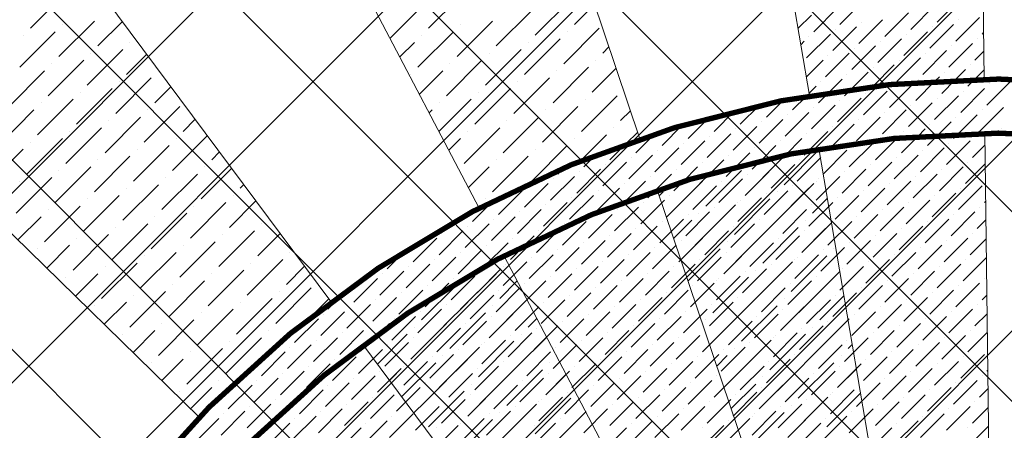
# Model space of a CAD drawing. Header units: millimetres. Extents: x 48523 to 84492, y -23473 to 14877.
# Tile 39 of 69: x 59176 to 61011, y 8366 to 9131. Entities that reach past the tile are written whole.
import ezdxf

# ---------------------------------------------------------------- set-up
doc = ezdxf.new("R2010")
doc.units = ezdxf.units.MM
doc.header["$MEASUREMENT"] = 0
doc.linetypes.add('HIDDENX2', pattern=[0.75, 0.5, -0.25])
doc.layers.get('0').update_dxf_attribs({"lineweight": 5})
for name, color, linetype, lineweight, true_color in [('M-MEP-ELLG-LIGHT', 5, 'Continuous', 15, 0x0000ff), ('RCP XREF$0$A-CEILING-01', 9, 'Continuous', 0, 0x808080), ('RCP XREF$0$A-CELING ELEMENT', 9, 'Continuous', 0, 0x808080)]:
    doc.layers.add(name, color=color, linetype=linetype, lineweight=lineweight, true_color=true_color)

# ---------------------------------------------------------------- blocks, each defined once
blk = doc.blocks.new('RCP XREF')
at = {"layer": 'RCP XREF$0$A-CEILING-01', "color": 8, "linetype": 'Continuous', "lineweight": 0, "true_color": 0x808080}
for p, q in [((4273.6, 3920), (13733.6, 13380)), ((11718.3, 5959.4), (4297.7, 13380)), ((11895, 6136.2), (4651.2, 13380)), ((4980.7, 3920), (14440.7, 13380)), ((12071.8, 6313), (5004.8, 13380)), ((5334.2, 3920), (14794.2, 13380)), ((12248.6, 6489.7), (5358.3, 13380)), ((5687.8, 3920), (15147.8, 13380)), ((12425.4, 6666.5), (5711.9, 13380)), ((12778.9, 7020.1), (6419, 13380)), ((12602.1, 6843.3), (6090, 13355.4)), ((6041.3, 3920), (14450, 12328.7)), ((6135, 3660.1), (14450, 11975.1)), ((4627.1, 3920), (11820.1, 11113))]:
    blk.add_line(p, q, dxfattribs=at)
at = {"layer": 'RCP XREF$0$A-CEILING-01', "color": 8, "lineweight": 0, "true_color": 0x808080}
for centre, radius, start, end in [((11004.6, 6932.9), 2087.3, 45.1925, 224.8075), ((11003.8, 6932.2), 1987.3, 45.2002, 224.7998)]:
    blk.add_arc(centre, radius, start, end, dxfattribs=at)
at = {"layer": 'RCP XREF$0$A-CELING ELEMENT', "color": 8, "lineweight": 0, "true_color": 0x808080}
for p, q in [((10032.2, 8779.9), (7381.5, 13830)), ((8667, 13830), (10332.1, 8908.9)), ((10648, 8989.5), (9819.5, 13830)), ((10915.7, 13829.8), (10974, 9020)), ((9510.5, 8390.5), (4048, 13722.3)), ((6198.1, 13380), (9756, 8605.6)), ((10975.2, 8919.5), (10995.3, 7256.1)), ((10945.6, 7251), (10665.5, 8890.7)), ((10364.2, 8814), (10897.4, 7238.3)), ((10851.7, 7218.4), (10078.6, 8691.3)), ((9815.7, 8525.6), (10809.7, 7191.8))]:
    blk.add_line(p, q, dxfattribs=at)
at = {"layer": 'RCP XREF$0$A-CELING ELEMENT', "color": 8, "linetype": 'Continuous', "lineweight": 0, "true_color": 0x808080, "transparency": 33554687}
for p, q in [((9195.6, 9115.1), (9261.8, 9181.3)), ((9938, 9115.1), (10004.3, 9181.3)), ((9866.1, 9096.2), (9931.4, 9161.5)), ((10136.9, 9101.8), (10203.2, 9168.1)), ((10704.8, 9121.7), (10749, 9165.9)), ((10886, 9126.1), (10930.2, 9170.3)), ((10064, 9081.9), (10130.3, 9148.2)), ((10209.8, 9121.7), (10247.4, 9159.3)), ((10656.2, 9108.4), (10700.4, 9152.6)), ((10788.8, 9099.6), (10833, 9143.8)), ((10837.4, 9112.8), (10881.6, 9157)), ((9248.6, 9062), (9314.9, 9128.3)), ((9321.5, 9081.9), (9367.1, 9127.5)), ((9991.1, 9062), (10057.3, 9128.3)), ((10626.6, 9114.2), (10651.8, 9139.4)), ((10740.1, 9086.3), (10784.3, 9130.5)), ((10744.6, 9126.1), (10744.6, 9126.1)), ((10921.3, 9090.7), (10965.5, 9134.9)), ((10925.8, 9130.5), (10925.8, 9130.5)), ((9175.7, 9042.1), (9242, 9108.4)), ((9255.2, 9121.7), (9255.2, 9121.7)), ((9918.1, 9042.1), (9984.4, 9108.4)), ((9997.7, 9121.7), (9997.7, 9121.7)), ((10189.9, 9048.8), (10256.2, 9115.1)), ((10196.6, 9108.4), (10196.6, 9108.4)), ((10691.5, 9073.1), (10735.7, 9117.3)), ((10695.9, 9112.8), (10695.9, 9112.8)), ((10824.1, 9064.2), (10868.3, 9108.4)), ((10872.7, 9077.5), (10916.9, 9121.7)), ((10877.1, 9117.3), (10877.1, 9117.3)), ((10970, 9104), (10972.9, 9107)), ((9182.3, 9101.8), (9182.3, 9101.8)), ((9381.2, 9088.5), (9381.2, 9088.5)), ((9884.4, 9061.4), (9911.5, 9088.5)), ((9924.8, 9101.8), (9924.8, 9101.8)), ((10117, 9028.9), (10183.3, 9095.2)), ((10123.6, 9088.5), (10123.6, 9088.5)), ((10631.8, 9084.1), (10638.5, 9090.7)), ((10642.9, 9059.8), (10687.1, 9104)), ((10647.3, 9099.6), (10647.3, 9099.6)), ((10775.5, 9051), (10819.7, 9095.2)), ((10779.9, 9090.7), (10779.9, 9090.7)), ((10828.5, 9104), (10828.5, 9104)), ((10961.1, 9095.2), (10961.1, 9095.2)), ((9301.6, 9009), (9367.9, 9075.3)), ((10044.1, 9009), (10110.4, 9075.3)), ((10262.8, 9068.7), (10274.2, 9080)), ((10726.9, 9037.7), (10771.1, 9081.9)), ((10731.3, 9077.5), (10731.3, 9077.5)), ((10859.5, 9028.9), (10903.7, 9073.1)), ((10908.1, 9042.1), (10952.3, 9086.3)), ((10912.5, 9081.9), (10912.5, 9081.9)), ((10956.7, 9055.4), (10973.3, 9072)), ((9228.7, 8989.1), (9295, 9055.4)), ((9308.3, 9068.7), (9308.3, 9068.7)), ((9374.5, 9028.9), (9412.4, 9066.7)), ((9971.2, 8989.1), (10037.5, 9055.4)), ((10050.7, 9068.7), (10050.7, 9068.7)), ((10249.6, 9055.4), (10249.6, 9055.4)), ((10642.1, 9023.7), (10673.9, 9055.4)), ((10678.3, 9024.5), (10722.5, 9068.7)), ((10682.7, 9064.2), (10682.7, 9064.2)), ((10810.9, 9015.6), (10855, 9059.8)), ((10815.3, 9055.4), (10815.3, 9055.4)), ((10863.9, 9068.7), (10863.9, 9068.7)), ((9155.8, 8969.2), (9222.1, 9035.5)), ((9235.3, 9048.8), (9235.3, 9048.8)), ((9434.2, 9035.5), (9434.2, 9035.5)), ((9920.9, 8991.9), (9964.5, 9035.5)), ((9977.8, 9048.8), (9977.8, 9048.8)), ((10170, 8975.8), (10236.3, 9042.1)), ((10176.7, 9035.5), (10176.7, 9035.5)), ((10243, 8995.7), (10287.6, 9040.4)), ((10726.1, 9001.6), (10757.8, 9033.3)), ((10766.5, 9006.6), (10806.4, 9046.6)), ((10766.7, 9042.1), (10766.7, 9042.1)), ((10899.2, 9033.3), (10899.2, 9033.3)), ((10919.8, 9018.5), (10939, 9037.7)), ((10947.9, 9046.6), (10947.9, 9046.6)), ((10956.3, 9019.7), (10973.8, 9037.1)), ((9354.7, 8956), (9420.9, 9022.2)), ((9361.3, 9015.6), (9361.3, 9015.6)), ((9904.9, 9028.9), (9904.9, 9028.9)), ((10097.1, 8956), (10163.4, 9022.2)), ((10103.7, 9015.6), (10103.7, 9015.6)), ((10669.4, 9015.6), (10669.4, 9015.6)), ((10684.7, 8995.6), (10709.2, 9020)), ((10718, 9028.9), (10718, 9028.9)), ((10846.2, 8980.3), (10882.6, 9016.6)), ((10850.6, 9020), (10850.6, 9020)), ((10882.6, 9016.6), (10890.4, 9024.5)), ((10894.8, 8993.5), (10919.8, 9018.5)), ((10943.4, 9006.8), (10956.3, 9019.7)), ((10978.8, 8971.4), (11023, 9015.6)), ((10992, 9020), (10992.2, 9020.2)), ((9281.7, 8936.1), (9348, 9002.4)), ((9288.4, 8995.7), (9288.4, 8995.7)), ((9427.6, 8975.8), (9457.7, 9006)), ((10024.2, 8936.1), (10090.5, 9002.4)), ((10030.8, 8995.7), (10030.8, 8995.7)), ((10647.3, 8993.5), (10660.6, 9006.8)), ((10665, 8975.8), (10684.7, 8995.6)), ((10713.6, 8989.1), (10726.1, 9001.6)), ((10749, 8953.7), (10793.2, 8997.9)), ((10762.2, 9002.4), (10766.5, 9006.6)), ((10797.6, 8967), (10841.8, 9011.2)), ((10802, 9006.8), (10802, 9006.8)), ((10930.2, 8958.2), (10974.4, 9002.4)), ((10934.6, 8997.9), (10934.6, 8997.9)), ((10983.2, 9011.2), (10983.2, 9011.2)), ((9208.8, 8916.2), (9275.1, 8982.5)), ((9957.4, 8922.3), (10017.6, 8982.5)), ((10223.1, 8922.8), (10289.4, 8989.1)), ((10229.7, 8982.5), (10229.7, 8982.5)), ((10567.8, 8949.3), (10598.9, 8980.4)), ((10616.4, 8962.6), (10642.4, 8988.5)), ((10700.4, 8940.5), (10744.6, 8984.7)), ((10704.8, 8980.3), (10704.8, 8980.3)), ((10753.4, 8993.5), (10753.4, 8993.5)), ((10881.6, 8944.9), (10925.8, 8989.1)), ((10886, 8984.7), (10886, 8984.7)), ((9135.9, 8896.3), (9202.2, 8962.6)), ((9215.4, 8975.8), (9215.4, 8975.8)), ((9407.7, 8902.9), (9474, 8969.2)), ((9414.3, 8962.6), (9414.3, 8962.6)), ((9939.1, 8957.1), (9944.6, 8962.6)), ((9957.9, 8975.8), (9957.9, 8975.8)), ((10150.2, 8902.9), (10216.4, 8969.2)), ((10156.8, 8962.6), (10156.8, 8962.6)), ((10296, 8942.7), (10314.5, 8961.2)), ((10470.6, 8922.8), (10508, 8960.3)), ((10519.2, 8936.1), (10554.1, 8971)), ((10651.8, 8927.2), (10695.9, 8971.4)), ((10656.2, 8967), (10656.2, 8967)), ((10784.3, 8918.4), (10828.5, 8962.6)), ((10833, 8931.6), (10877.1, 8975.8)), ((10837.4, 8971.4), (10837.4, 8971.4)), ((10965.5, 8922.8), (11009.7, 8967)), ((10970, 8962.6), (10970, 8962.6)), ((9334.8, 8883), (9401.1, 8949.3)), ((9341.4, 8942.7), (9341.4, 8942.7)), ((9480.6, 8922.8), (9503, 8945.2)), ((10077.2, 8883), (10143.5, 8949.3)), ((10083.9, 8942.7), (10083.9, 8942.7)), ((10421.9, 8909.6), (10460.4, 8948)), ((10554.5, 8900.7), (10598.7, 8944.9)), ((10558.9, 8940.5), (10558.9, 8940.5)), ((10603.1, 8914), (10647.3, 8958.2)), ((10607.6, 8953.7), (10607.6, 8953.7)), ((10735.7, 8905.1), (10779.9, 8949.3)), ((10740.1, 8944.9), (10740.1, 8944.9)), ((10788.8, 8958.2), (10788.8, 8958.2)), ((10888.1, 8916.1), (10912.5, 8940.5)), ((10921.3, 8949.3), (10921.3, 8949.3)), ((10925.3, 8917.9), (10961.1, 8953.7)), ((9261.8, 8863.1), (9328.1, 8929.4)), ((9268.5, 8922.8), (9268.5, 8922.8)), ((10004.3, 8863.1), (10070.6, 8929.4)), ((10010.9, 8922.8), (10010.9, 8922.8)), ((10282.7, 8929.4), (10282.7, 8929.4)), ((10373.3, 8896.3), (10411.1, 8934.1)), ((10505.9, 8887.5), (10550.1, 8931.6)), ((10510.3, 8927.2), (10510.3, 8927.2)), ((10647.1, 8887.2), (10682.7, 8922.8)), ((10689.7, 8894.5), (10731.3, 8936.1)), ((10691.5, 8931.6), (10691.5, 8931.6)), ((10824.1, 8922.8), (10824.1, 8922.8)), ((10850.2, 8913.5), (10863.9, 8927.2)), ((10872.7, 8936.1), (10872.7, 8936.1)), ((11005.3, 8927.2), (11005.3, 8927.2)), ((9188.9, 8843.3), (9255.2, 8909.6)), ((9460.7, 8849.9), (9525.6, 8914.8)), ((9467.4, 8909.6), (9467.4, 8909.6)), ((9975.7, 8887.5), (9997.7, 8909.6)), ((10209.8, 8909.6), (10209.8, 8909.6)), ((10220.7, 8867.4), (10269.5, 8916.2)), ((10306.3, 8899.9), (10327.9, 8921.5)), ((10324.7, 8883), (10359.8, 8918.1)), ((10408.7, 8860.9), (10452.9, 8905.1)), ((10457.3, 8874.2), (10501.5, 8918.4)), ((10461.7, 8914), (10461.7, 8914)), ((10594.3, 8905.1), (10594.3, 8905.1)), ((10603.2, 8878.7), (10634.1, 8909.6)), ((10642.9, 8918.4), (10642.9, 8918.4)), ((10771.1, 8869.8), (10811.4, 8910.1)), ((10775.5, 8909.6), (10775.5, 8909.6)), ((10811.4, 8910.1), (10815.3, 8914)), ((10819.7, 8883), (10850.2, 8913.5)), ((10868.3, 8896.3), (10888.1, 8916.1)), ((10903.7, 8860.9), (10947.9, 8905.1)), ((10916.9, 8909.6), (10925.3, 8917.9)), ((10956.7, 8914), (10956.7, 8914)), ((9116, 8823.4), (9182.3, 8889.7)), ((9195.6, 8902.9), (9195.6, 8902.9)), ((9387.8, 8830), (9454.1, 8896.3)), ((9394.4, 8889.7), (9394.4, 8889.7)), ((10130.3, 8830), (10196.6, 8896.3)), ((10136.9, 8889.7), (10136.9, 8889.7)), ((10276.1, 8869.8), (10306.3, 8899.9)), ((10360.1, 8847.7), (10404.3, 8891.9)), ((10364.5, 8887.5), (10364.5, 8887.5)), ((10413.1, 8900.7), (10413.1, 8900.7)), ((10545.7, 8891.9), (10545.7, 8891.9)), ((10558, 8868.8), (10585.5, 8896.3)), ((10600.9, 8823.4), (10665.9, 8888.4)), ((10638.5, 8878.6), (10647.1, 8887.2)), ((10673.9, 8843.3), (10718, 8887.5)), ((10687.1, 8891.9), (10689.7, 8894.5)), ((10722.5, 8856.5), (10766.7, 8900.7)), ((10726.9, 8896.3), (10726.9, 8896.3)), ((10855, 8847.7), (10899.2, 8891.9)), ((10859.5, 8887.5), (10859.5, 8887.5)), ((10908.1, 8900.7), (10908.1, 8900.7)), ((10952.3, 8874.2), (10975.5, 8897.4)), ((9314.9, 8810.1), (9381.2, 8876.4)), ((9321.5, 8869.8), (9321.5, 8869.8)), ((9533.6, 8869.8), (9548.3, 8884.4)), ((10057.3, 8810.1), (10123.6, 8876.4)), ((10064, 8869.8), (10064, 8869.8)), ((10227.5, 8856.5), (10250, 8879.1)), ((10311.5, 8834.4), (10355.7, 8878.6)), ((10315.9, 8874.2), (10315.9, 8874.2)), ((10462.9, 8844.4), (10488.2, 8869.8)), ((10497.1, 8878.6), (10497.1, 8878.6)), ((10511.3, 8857.5), (10536.8, 8883)), ((10528, 8803.5), (10594.3, 8869.8)), ((10541.3, 8852.1), (10558, 8868.8)), ((10589.9, 8865.4), (10603.2, 8878.7)), ((10625.2, 8830), (10669.4, 8874.2)), ((10629.7, 8869.8), (10629.7, 8869.8)), ((10678.3, 8883), (10678.3, 8883)), ((10806.4, 8834.4), (10850.6, 8878.6)), ((10810.9, 8874.2), (10810.9, 8874.2)), ((9242, 8790.2), (9308.3, 8856.5)), ((9248.6, 8849.9), (9248.6, 8849.9)), ((9513.8, 8796.9), (9570.9, 8854)), ((9520.4, 8856.5), (9520.4, 8856.5)), ((10012.2, 8818), (10050.7, 8856.5)), ((10178.9, 8843.3), (10190.6, 8854.9)), ((10214.2, 8807.9), (10258.4, 8852.1)), ((10262.8, 8821.2), (10307, 8865.4)), ((10267.3, 8860.9), (10267.3, 8860.9)), ((10399.8, 8852.1), (10399.8, 8852.1)), ((10412.6, 8829.5), (10439.6, 8856.5)), ((10448.5, 8865.4), (10448.5, 8865.4)), ((10455.1, 8783.6), (10521.4, 8849.9)), ((10492.7, 8838.8), (10511.3, 8857.5)), ((10534.6, 8863.1), (10534.6, 8863.1)), ((10576.6, 8816.7), (10620.8, 8860.9)), ((10581, 8856.5), (10581, 8856.5)), ((10709.2, 8807.9), (10753.4, 8852.1)), ((10757.8, 8821.2), (10802, 8865.4)), ((10762.2, 8860.9), (10762.2, 8860.9)), ((10890.4, 8812.3), (10934.6, 8856.5)), ((10894.8, 8852.1), (10894.8, 8852.1)), ((10939, 8825.6), (10975.9, 8862.5)), ((10943.4, 8865.4), (10943.4, 8865.4)), ((9169, 8770.3), (9235.3, 8836.6)), ((9440.8, 8777), (9507.1, 8843.3)), ((9447.5, 8836.6), (9447.5, 8836.6)), ((10165.6, 8794.6), (10209.8, 8838.8)), ((10170, 8834.4), (10170, 8834.4)), ((10218.7, 8847.7), (10218.7, 8847.7)), ((10351.2, 8838.8), (10351.2, 8838.8)), ((10360.1, 8812.3), (10391, 8843.3)), ((10444, 8825.6), (10462.9, 8844.4)), ((10461.7, 8843.3), (10461.7, 8843.3)), ((10479.4, 8790.2), (10523.6, 8834.4)), ((10528, 8803.5), (10572.2, 8847.7)), ((10532.4, 8843.3), (10532.4, 8843.3)), ((10660.6, 8794.6), (10704.8, 8838.8)), ((10665, 8834.4), (10665, 8834.4)), ((10713.6, 8847.7), (10713.6, 8847.7)), ((10841.8, 8799.1), (10886, 8843.3)), ((10846.2, 8838.8), (10846.2, 8838.8)), ((9175.7, 8830), (9175.7, 8830)), ((9367.9, 8757.1), (9434.2, 8823.4)), ((9374.5, 8816.7), (9374.5, 8816.7)), ((9586.7, 8816.7), (9593.6, 8823.6)), ((10068.4, 8768.1), (10112.6, 8812.3)), ((10117, 8781.4), (10161.2, 8825.6)), ((10121.4, 8821.2), (10121.4, 8821.2)), ((10249.6, 8772.6), (10293.8, 8816.7)), ((10254, 8812.3), (10254, 8812.3)), ((10302.6, 8825.6), (10302.6, 8825.6)), ((10304.9, 8792.5), (10342.4, 8830)), ((10346.8, 8799.1), (10360.1, 8812.3)), ((10382.2, 8763.7), (10448.5, 8830)), ((10395.4, 8812.3), (10412.6, 8829.5)), ((10430.8, 8777), (10475, 8821.2)), ((10435.2, 8816.7), (10435.2, 8816.7)), ((10483.8, 8830), (10483.8, 8830)), ((10563.4, 8768.1), (10607.6, 8812.3)), ((10581, 8750.5), (10647.3, 8816.7)), ((10612, 8781.4), (10656.2, 8825.6)), ((10616.4, 8821.2), (10616.4, 8821.2)), ((10660.6, 8830), (10660.6, 8830)), ((10744.6, 8772.6), (10788.8, 8816.7)), ((10749, 8812.3), (10749, 8812.3)), ((10793.2, 8785.8), (10837.4, 8830)), ((10797.6, 8825.6), (10797.6, 8825.6)), ((10925.8, 8777), (10970, 8821.2)), ((10930.2, 8816.7), (10930.2, 8816.7)), ((9295, 8737.2), (9361.3, 8803.5)), ((9301.6, 8796.9), (9301.6, 8796.9)), ((9573.4, 8803.5), (9573.4, 8803.5)), ((10044.1, 8796.9), (10044.1, 8796.9)), ((10201, 8759.3), (10245.2, 8803.5)), ((10205.4, 8799.1), (10205.4, 8799.1)), ((10333.6, 8750.5), (10377.8, 8794.6)), ((10368.1, 8802.7), (10375.5, 8810.1)), ((10382.2, 8763.7), (10426.4, 8807.9)), ((10386.6, 8803.5), (10386.6, 8803.5)), ((10508.1, 8730.6), (10574.4, 8796.9)), ((10514.8, 8754.9), (10558.9, 8799.1)), ((10519.2, 8794.6), (10519.2, 8794.6)), ((10567.8, 8807.9), (10567.8, 8807.9)), ((10587.7, 8810.1), (10587.7, 8810.1)), ((10654, 8770.3), (10681.4, 8797.8)), ((10695.9, 8759.3), (10740.1, 8803.5)), ((10700.4, 8799.1), (10700.4, 8799.1)), ((10828.5, 8750.5), (10872.7, 8794.6)), ((10877.1, 8763.7), (10921.3, 8807.9)), ((10881.6, 8803.5), (10881.6, 8803.5)), ((9222.1, 8717.3), (9288.4, 8783.6)), ((9228.7, 8777), (9228.7, 8777)), ((9493.9, 8723.9), (9560.2, 8790.2)), ((9500.5, 8783.6), (9500.5, 8783.6)), ((9566.8, 8743.8), (9616.2, 8793.3)), ((10019.8, 8754.9), (10058.3, 8793.4)), ((10030.4, 8783.2), (10030.8, 8783.6)), ((10103.7, 8732.8), (10147.9, 8777)), ((10152.4, 8746), (10196.6, 8790.2)), ((10156.8, 8785.8), (10156.8, 8785.8)), ((10284.9, 8737.2), (10329.1, 8781.4)), ((10289.4, 8777), (10289.4, 8777)), ((10298.2, 8785.8), (10304.9, 8792.5)), ((10338, 8790.2), (10338, 8790.2)), ((10435.2, 8710.7), (10501.5, 8777)), ((10466.1, 8741.6), (10510.3, 8785.8)), ((10470.6, 8781.4), (10470.6, 8781.4)), ((10514.8, 8790.2), (10514.8, 8790.2)), ((10598.7, 8732.8), (10642.9, 8777)), ((10647.3, 8746), (10691.5, 8790.2)), ((10651.8, 8785.8), (10651.8, 8785.8)), ((10779.9, 8737.2), (10824.1, 8781.4)), ((10784.3, 8777), (10784.3, 8777)), ((10833, 8790.2), (10833, 8790.2)), ((10965.5, 8781.4), (10965.5, 8781.4)), ((10974.4, 8790.2), (10976.7, 8792.6)), ((9172.3, 8720.6), (9215.4, 8763.7)), ((9420.9, 8704), (9487.2, 8770.3)), ((9427.6, 8763.7), (9427.6, 8763.7)), ((10055.1, 8719.5), (10099.3, 8763.7)), ((10059.6, 8759.3), (10059.6, 8759.3)), ((10108.2, 8772.6), (10108.2, 8772.6)), ((10236.3, 8723.9), (10280.5, 8768.1)), ((10240.7, 8763.7), (10240.7, 8763.7)), ((10368.9, 8715.1), (10413.1, 8759.3)), ((10394.9, 8723.4), (10428.6, 8757.1)), ((10417.5, 8728.4), (10461.7, 8772.6)), ((10421.9, 8768.1), (10421.9, 8768.1)), ((10441.8, 8770.3), (10441.8, 8770.3)), ((10550.1, 8719.5), (10594.3, 8763.7)), ((10554.5, 8759.3), (10554.5, 8759.3)), ((10603.1, 8772.6), (10603.1, 8772.6)), ((10640.7, 8757.1), (10640.7, 8757.1)), ((10731.3, 8723.9), (10775.5, 8768.1)), ((10735.7, 8763.7), (10735.7, 8763.7)), ((10863.9, 8715.1), (10908.1, 8759.3)), ((10912.5, 8728.4), (10956.7, 8772.6)), ((10916.9, 8768.1), (10916.9, 8768.1)), ((10961.1, 8741.6), (10977.2, 8757.7)), ((9348, 8684.2), (9414.3, 8750.5)), ((9354.7, 8743.8), (9354.7, 8743.8)), ((9626.4, 8750.5), (9626.4, 8750.5)), ((9971.2, 8741.6), (9982.3, 8752.7)), ((10006.5, 8706.3), (10050.7, 8750.5)), ((10010.9, 8746), (10010.9, 8746)), ((10139.1, 8697.4), (10183.3, 8741.6)), ((10187.7, 8710.7), (10231.9, 8754.9)), ((10192.1, 8750.5), (10192.1, 8750.5)), ((10320.3, 8701.8), (10364.5, 8746)), ((10324.7, 8741.6), (10324.7, 8741.6)), ((10373.3, 8754.9), (10373.3, 8754.9)), ((10501.5, 8706.3), (10545.7, 8750.5)), ((10505.9, 8746), (10505.9, 8746)), ((10561.2, 8677.5), (10627.4, 8743.8)), ((10634.1, 8697.4), (10689.1, 8752.5)), ((10634.1, 8697.4), (10678.3, 8741.6)), ((10682.7, 8710.7), (10726.9, 8754.9)), ((10687.1, 8750.5), (10687.1, 8750.5)), ((10815.3, 8701.8), (10859.5, 8746)), ((10819.7, 8741.6), (10819.7, 8741.6)), ((10868.3, 8754.9), (10868.3, 8754.9)), ((9275.1, 8664.3), (9341.4, 8730.6)), ((9281.7, 8723.9), (9281.7, 8723.9)), ((9546.9, 8670.9), (9613.2, 8737.2)), ((9553.5, 8730.6), (9553.5, 8730.6)), ((9619.8, 8690.8), (9661.5, 8732.5)), ((9909.3, 8679.7), (9953.5, 8723.9)), ((9957.9, 8693), (10002.1, 8737.2)), ((9962.3, 8732.8), (9962.3, 8732.8)), ((10094.9, 8723.9), (10094.9, 8723.9)), ((10116.9, 8710.6), (10134.7, 8728.4)), ((10143.5, 8737.2), (10143.5, 8737.2)), ((10271.7, 8688.6), (10315.9, 8732.8)), ((10276.1, 8728.4), (10276.1, 8728.4)), ((10404.3, 8679.7), (10448.5, 8723.9)), ((10452.9, 8693), (10497.1, 8737.2)), ((10457.3, 8732.8), (10457.3, 8732.8)), ((10488.2, 8657.6), (10554.5, 8723.9)), ((10567.8, 8737.2), (10567.8, 8737.2)), ((10585.5, 8684.2), (10629.7, 8728.4)), ((10589.9, 8723.9), (10589.9, 8723.9)), ((10638.5, 8737.2), (10638.5, 8737.2)), ((10766.7, 8688.6), (10810.9, 8732.8)), ((10771.1, 8728.4), (10771.1, 8728.4)), ((10899.2, 8679.7), (10943.4, 8723.9)), ((10947.9, 8693), (10977.6, 8722.7)), ((10952.3, 8732.8), (10952.3, 8732.8)), ((9208.8, 8704), (9208.8, 8704)), ((9226, 8668.2), (9268.5, 8710.7)), ((9474, 8651), (9540.3, 8717.3)), ((9480.6, 8710.7), (9480.6, 8710.7)), ((9993.3, 8657.6), (10037.5, 8701.8)), ((10042.4, 8671.5), (10086.1, 8715.1)), ((10046.3, 8710.7), (10046.3, 8710.7)), ((10090.5, 8684.2), (10116.9, 8710.6)), ((10174.5, 8662.1), (10218.7, 8706.3)), ((10178.9, 8701.8), (10178.9, 8701.8)), ((10223.1, 8675.3), (10267.3, 8719.5)), ((10227.5, 8715.1), (10227.5, 8715.1)), ((10355.7, 8666.5), (10399.8, 8710.7)), ((10360.1, 8706.3), (10360.1, 8706.3)), ((10408.7, 8719.5), (10408.7, 8719.5)), ((10421.7, 8644.2), (10481.6, 8704)), ((10488.2, 8657.6), (10532.4, 8701.8)), ((10494.9, 8717.3), (10494.9, 8717.3)), ((10536.8, 8670.9), (10581, 8715.1)), ((10541.3, 8710.7), (10541.3, 8710.7)), ((10669.4, 8662.1), (10713.6, 8706.3)), ((10673.9, 8701.8), (10673.9, 8701.8)), ((10693.7, 8704), (10693.7, 8704)), ((10718, 8675.3), (10762.2, 8719.5)), ((10722.5, 8715.1), (10722.5, 8715.1)), ((10850.6, 8666.5), (10894.8, 8710.7)), ((10855, 8706.3), (10855, 8706.3)), ((10903.7, 8719.5), (10903.7, 8719.5)), ((9401.1, 8631.1), (9467.4, 8697.4)), ((9407.7, 8690.8), (9407.7, 8690.8)), ((9599.9, 8617.9), (9666.2, 8684.2)), ((9679.5, 8697.4), (9679.5, 8697.4)), ((9860.7, 8666.5), (9895.2, 8701)), ((9944.6, 8644.4), (9988.8, 8688.6)), ((9949.1, 8684.2), (9949.1, 8684.2)), ((9997.7, 8697.4), (9997.7, 8697.4)), ((10125.8, 8648.8), (10170, 8693)), ((10130.3, 8688.6), (10130.3, 8688.6)), ((10258.4, 8640), (10302.6, 8684.2)), ((10307, 8653.2), (10351.2, 8697.4)), ((10311.5, 8693), (10311.5, 8693)), ((10408.3, 8683.8), (10408.7, 8684.2)), ((10421.9, 8697.4), (10421.9, 8697.4)), ((10439.6, 8644.4), (10483.8, 8688.6)), ((10444, 8684.2), (10444, 8684.2)), ((10492.7, 8697.4), (10492.7, 8697.4)), ((10614.2, 8624.5), (10680.5, 8690.8)), ((10620.8, 8648.8), (10665, 8693)), ((10620.8, 8684.2), (10620.8, 8684.2)), ((10625.2, 8688.6), (10625.2, 8688.6)), ((10753.4, 8640), (10797.6, 8684.2)), ((10802, 8653.2), (10846.2, 8697.4)), ((10806.4, 8693), (10806.4, 8693)), ((10934.6, 8644.4), (10978, 8687.8)), ((10939, 8684.2), (10939, 8684.2)), ((9328.1, 8611.2), (9394.4, 8677.5)), ((9334.8, 8670.9), (9334.8, 8670.9)), ((9606.6, 8677.5), (9606.6, 8677.5)), ((9672.9, 8637.8), (9706.8, 8671.7)), ((9896, 8631.1), (9940.2, 8675.3)), ((9900.5, 8670.9), (9900.5, 8670.9)), ((10028.6, 8622.3), (10072.8, 8666.5)), ((10041.9, 8670.9), (10042.4, 8671.5)), ((10077.2, 8635.5), (10121.4, 8679.7)), ((10077.2, 8670.9), (10077.2, 8670.9)), ((10081.6, 8675.3), (10081.6, 8675.3)), ((10209.8, 8626.7), (10254, 8670.9)), ((10214.2, 8666.5), (10214.2, 8666.5)), ((10262.8, 8679.7), (10262.8, 8679.7)), ((10391, 8631.1), (10435.2, 8675.3)), ((10395.4, 8670.9), (10395.4, 8670.9)), ((10523.6, 8622.3), (10567.8, 8666.5)), ((10541.3, 8604.6), (10607.6, 8670.9)), ((10572.2, 8635.5), (10616.4, 8679.7)), ((10576.6, 8675.3), (10576.6, 8675.3)), ((10704.8, 8626.7), (10749, 8670.9)), ((10709.2, 8666.5), (10709.2, 8666.5)), ((10757.8, 8679.7), (10757.8, 8679.7)), ((10886, 8631.1), (10930.2, 8675.3)), ((10890.4, 8670.9), (10890.4, 8670.9)), ((9261.8, 8651), (9261.8, 8651)), ((9279.7, 8615.8), (9321.5, 8657.6)), ((9527, 8598), (9593.3, 8664.3)), ((9533.6, 8657.6), (9533.6, 8657.6)), ((9798.8, 8604.6), (9843, 8648.8)), ((9847.4, 8617.9), (9891.6, 8662.1)), ((9851.8, 8657.6), (9851.8, 8657.6)), ((9980, 8609), (10024.2, 8653.2)), ((9984.4, 8648.8), (9984.4, 8648.8)), ((9997.7, 8591.4), (10064, 8657.6)), ((10033, 8662.1), (10033, 8662.1)), ((10161.2, 8613.5), (10205.4, 8657.6)), ((10165.6, 8653.2), (10165.6, 8653.2)), ((10293.8, 8604.6), (10338, 8648.8)), ((10342.4, 8617.9), (10386.6, 8662.1)), ((10346.8, 8657.6), (10346.8, 8657.6)), ((10468.3, 8584.7), (10534.6, 8651)), ((10475, 8609), (10519.2, 8653.2)), ((10479.4, 8648.8), (10479.4, 8648.8)), ((10528, 8662.1), (10528, 8662.1)), ((10547.9, 8664.3), (10547.9, 8664.3)), ((10656.2, 8613.5), (10700.4, 8657.6)), ((10660.6, 8653.2), (10660.6, 8653.2)), ((10687.1, 8644.4), (10704.6, 8661.9)), ((10788.8, 8604.6), (10833, 8648.8)), ((10837.4, 8617.9), (10881.6, 8662.1)), ((10841.8, 8657.6), (10841.8, 8657.6)), ((10974.4, 8648.8), (10974.4, 8648.8)), ((9454.1, 8578.1), (9520.4, 8644.4)), ((9460.7, 8637.8), (9460.7, 8637.8)), ((9653, 8564.8), (9719.3, 8631.1)), ((9750.2, 8591.4), (9787.5, 8628.7)), ((9924.8, 8571.5), (9991.1, 8637.8)), ((9935.8, 8635.5), (9935.8, 8635.5)), ((9957.1, 8621.5), (9975.6, 8640)), ((10064, 8586.9), (10108.2, 8631.1)), ((10070.6, 8611.2), (10103.4, 8644.1)), ((10112.6, 8600.2), (10156.8, 8644.4)), ((10117, 8640), (10117, 8640)), ((10245.2, 8591.4), (10289.4, 8635.5)), ((10249.6, 8631.1), (10249.6, 8631.1)), ((10298.2, 8644.4), (10298.2, 8644.4)), ((10426.4, 8595.8), (10470.6, 8640)), ((10430.8, 8635.5), (10430.8, 8635.5)), ((10435.1, 8604.5), (10461.7, 8631.1)), ((10475, 8644.4), (10475, 8644.4)), ((10558.9, 8586.9), (10603.1, 8631.1)), ((10607.6, 8600.2), (10651.8, 8644.4)), ((10612, 8640), (10612, 8640)), ((10673.9, 8631.1), (10673.9, 8631.1)), ((10740.1, 8591.4), (10784.3, 8635.5)), ((10744.6, 8631.1), (10744.6, 8631.1)), ((10793.2, 8644.4), (10793.2, 8644.4)), ((10921.3, 8595.8), (10965.5, 8640)), ((10925.8, 8635.5), (10925.8, 8635.5)), ((9381.2, 8558.2), (9447.5, 8624.5)), ((9387.8, 8617.9), (9387.8, 8617.9)), ((9580, 8545), (9646.3, 8611.2)), ((9659.6, 8624.5), (9659.6, 8624.5)), ((9725.9, 8584.7), (9752.1, 8610.9)), ((9834.2, 8569.3), (9878.4, 8613.5)), ((9882.8, 8582.5), (9927, 8626.7)), ((9887.2, 8622.3), (9887.2, 8622.3)), ((9931.4, 8595.8), (9957.1, 8621.5)), ((10015.4, 8573.7), (10059.6, 8617.9)), ((10019.8, 8613.5), (10019.8, 8613.5)), ((10068.4, 8626.7), (10068.4, 8626.7)), ((10196.6, 8578.1), (10240.7, 8622.3)), ((10201, 8617.9), (10201, 8617.9)), ((10329.1, 8569.3), (10373.3, 8613.5)), ((10377.8, 8582.5), (10421.9, 8626.7)), ((10382.2, 8622.3), (10382.2, 8622.3)), ((10510.3, 8573.7), (10554.5, 8617.9)), ((10514.8, 8613.5), (10514.8, 8613.5)), ((10563.4, 8626.7), (10563.4, 8626.7)), ((10594.3, 8551.6), (10660.6, 8617.9)), ((10600.9, 8611.2), (10600.9, 8611.2)), ((10667.2, 8571.5), (10712.4, 8616.6)), ((10691.5, 8578.1), (10735.7, 8622.3)), ((10695.9, 8617.9), (10695.9, 8617.9)), ((10824.1, 8569.3), (10868.3, 8613.5)), ((10872.7, 8582.5), (10916.9, 8626.7)), ((10877.1, 8622.3), (10877.1, 8622.3)), ((10970, 8609), (10978.8, 8617.9)), ((9314.9, 8598), (9314.9, 8598)), ((9333.3, 8563.4), (9374.5, 8604.6)), ((9586.7, 8604.6), (9586.7, 8604.6)), ((9785.5, 8556), (9829.7, 8600.2)), ((9790, 8595.8), (9790, 8595.8)), ((9838.6, 8609), (9838.6, 8609)), ((9966.7, 8560.4), (10010.9, 8604.6)), ((9971.2, 8600.2), (9971.2, 8600.2)), ((10050.7, 8538.3), (10117, 8604.6)), ((10057.3, 8598), (10057.3, 8598)), ((10099.3, 8551.6), (10143.5, 8595.8)), ((10147.9, 8564.8), (10192.1, 8609)), ((10152.4, 8604.6), (10152.4, 8604.6)), ((10280.5, 8556), (10324.7, 8600.2)), ((10284.9, 8595.8), (10284.9, 8595.8)), ((10333.6, 8609), (10333.6, 8609)), ((10461.7, 8560.4), (10505.9, 8604.6)), ((10466.1, 8600.2), (10466.1, 8600.2)), ((10521.4, 8531.7), (10587.7, 8598)), ((10594.3, 8551.6), (10638.5, 8595.8)), ((10642.9, 8564.8), (10687.1, 8609)), ((10647.3, 8604.6), (10647.3, 8604.6)), ((10775.5, 8556), (10819.7, 8600.2)), ((10779.9, 8595.8), (10779.9, 8595.8)), ((10828.5, 8609), (10828.5, 8609)), ((10961.1, 8600.2), (10961.1, 8600.2)), ((9507.1, 8525.1), (9573.4, 8591.4)), ((9513.8, 8584.7), (9513.8, 8584.7)), ((9688.3, 8529.5), (9732.5, 8573.7)), ((9736.9, 8542.7), (9781.1, 8586.9)), ((9741.4, 8582.5), (9741.4, 8582.5)), ((9869.5, 8533.9), (9913.7, 8578.1)), ((9873.9, 8573.7), (9873.9, 8573.7)), ((9918.1, 8547.2), (9962.3, 8591.4)), ((9922.6, 8586.9), (9922.6, 8586.9)), ((9977.8, 8518.4), (10044.1, 8584.7)), ((9984.4, 8578.1), (9984.4, 8578.1)), ((10050.7, 8538.3), (10094.9, 8582.5)), ((10055.1, 8578.1), (10055.1, 8578.1)), ((10103.7, 8591.4), (10103.7, 8591.4)), ((10123.6, 8558.2), (10139.9, 8574.5)), ((10183.3, 8529.5), (10227.5, 8573.7)), ((10231.9, 8542.7), (10276.1, 8586.9)), ((10236.3, 8582.5), (10236.3, 8582.5)), ((10364.5, 8533.9), (10408.7, 8578.1)), ((10368.9, 8573.7), (10368.9, 8573.7)), ((10413.1, 8547.2), (10457.3, 8591.4)), ((10417.5, 8586.9), (10417.5, 8586.9)), ((10461.9, 8525.3), (10514.8, 8578.1)), ((10528, 8591.4), (10528, 8591.4)), ((10545.7, 8538.3), (10589.9, 8582.5)), ((10550.1, 8578.1), (10550.1, 8578.1)), ((10598.7, 8591.4), (10598.7, 8591.4)), ((10678.3, 8529.5), (10722.5, 8573.7)), ((10726.9, 8542.7), (10771.1, 8586.9)), ((10731.3, 8582.5), (10731.3, 8582.5)), ((10859.5, 8533.9), (10903.7, 8578.1)), ((10863.9, 8573.7), (10863.9, 8573.7)), ((10908.1, 8547.2), (10952.3, 8591.4)), ((10912.5, 8586.9), (10912.5, 8586.9)), ((10956.7, 8560.4), (10979.3, 8583)), ((9434.2, 8505.2), (9500.5, 8571.5)), ((9440.8, 8564.8), (9440.8, 8564.8)), ((9825.3, 8560.4), (9825.3, 8560.4)), ((9851.7, 8551.4), (9865.1, 8564.8)), ((9904.9, 8498.5), (9971.2, 8564.8)), ((9911.5, 8558.2), (9911.5, 8558.2)), ((9953.5, 8511.8), (9997.7, 8556)), ((10002.1, 8525.1), (10046.3, 8569.3)), ((10006.5, 8564.8), (10006.5, 8564.8)), ((10134.7, 8516.2), (10178.9, 8560.4)), ((10139.1, 8556), (10139.1, 8556)), ((10187.7, 8569.3), (10187.7, 8569.3)), ((10315.9, 8520.6), (10360.1, 8564.8)), ((10320.3, 8560.4), (10320.3, 8560.4)), ((10448.5, 8511.8), (10492.7, 8556)), ((10455.1, 8571.5), (10455.1, 8571.5)), ((10497.1, 8525.1), (10541.3, 8569.3)), ((10501.5, 8564.8), (10501.5, 8564.8)), ((10629.7, 8516.2), (10673.9, 8560.4)), ((10634.1, 8556), (10634.1, 8556)), ((10647.3, 8498.5), (10713.6, 8564.8)), ((10654, 8558.2), (10654, 8558.2)), ((10682.7, 8569.3), (10682.7, 8569.3)), ((10810.9, 8520.6), (10855, 8564.8)), ((10815.3, 8560.4), (10815.3, 8560.4)), ((9367.9, 8545), (9367.9, 8545)), ((9387, 8511), (9427.6, 8551.6)), ((9560.2, 8472), (9626.4, 8538.3)), ((9639.7, 8551.6), (9639.7, 8551.6)), ((9723.7, 8494.1), (9767.9, 8538.3)), ((9772.3, 8507.4), (9816.5, 8551.6)), ((9776.7, 8547.2), (9776.7, 8547.2)), ((9820.9, 8520.6), (9851.7, 8551.4)), ((9838.6, 8538.3), (9838.6, 8538.3)), ((9842.7, 8489.4), (9898.2, 8545)), ((9904.9, 8498.5), (9949.1, 8542.7)), ((9909.3, 8538.3), (9909.3, 8538.3)), ((9957.9, 8551.6), (9957.9, 8551.6)), ((10086.1, 8503), (10130.3, 8547.2)), ((10090.5, 8542.7), (10090.5, 8542.7)), ((10103.7, 8485.3), (10158.2, 8539.7)), ((10110.4, 8545), (10110.4, 8545)), ((10218.7, 8494.1), (10262.8, 8538.3)), ((10267.3, 8507.4), (10311.5, 8551.6)), ((10271.7, 8547.2), (10271.7, 8547.2)), ((10399.8, 8498.5), (10444, 8542.7)), ((10404.3, 8538.3), (10404.3, 8538.3)), ((10452.9, 8551.6), (10452.9, 8551.6)), ((10574.4, 8478.7), (10640.7, 8545)), ((10581, 8503), (10625.2, 8547.2)), ((10581, 8538.3), (10581, 8538.3)), ((10585.5, 8542.7), (10585.5, 8542.7)), ((10713.6, 8494.1), (10757.8, 8538.3)), ((10762.2, 8507.4), (10806.4, 8551.6)), ((10766.7, 8547.2), (10766.7, 8547.2)), ((10894.8, 8498.5), (10939, 8542.7)), ((10899.2, 8538.3), (10899.2, 8538.3)), ((10943.4, 8511.8), (10979.7, 8548.1)), ((10947.9, 8551.6), (10947.9, 8551.6)), ((9487.2, 8452.1), (9553.5, 8518.4)), ((9566.8, 8531.7), (9566.8, 8531.7)), ((9675.1, 8480.9), (9719.3, 8525.1)), ((9679.5, 8520.6), (9679.5, 8520.6)), ((9728.1, 8533.9), (9728.1, 8533.9)), ((9820, 8519.8), (9825.3, 8525.1)), ((9856.3, 8485.3), (9900.5, 8529.5)), ((9860.7, 8525.1), (9860.7, 8525.1)), ((9988.8, 8476.4), (10033, 8520.6)), ((10030.8, 8465.4), (10097.1, 8531.7)), ((10037.5, 8489.7), (10081.6, 8533.9)), ((10037.5, 8525.1), (10037.5, 8525.1)), ((10041.9, 8529.5), (10041.9, 8529.5)), ((10170, 8480.9), (10214.2, 8525.1)), ((10174.5, 8520.6), (10174.5, 8520.6)), ((10223.1, 8533.9), (10223.1, 8533.9)), ((10351.2, 8485.3), (10395.4, 8529.5)), ((10355.7, 8525.1), (10355.7, 8525.1)), ((10483.8, 8476.4), (10528, 8520.6)), ((10501.5, 8458.8), (10567.8, 8525.1)), ((10508.1, 8518.4), (10508.1, 8518.4)), ((10532.4, 8489.7), (10576.6, 8533.9)), ((10536.8, 8529.5), (10536.8, 8529.5)), ((10665, 8480.9), (10709.2, 8525.1)), ((10669.4, 8520.6), (10669.4, 8520.6)), ((10718, 8533.9), (10718, 8533.9)), ((10720.3, 8518.4), (10727.8, 8526)), ((10846.2, 8485.3), (10890.4, 8529.5)), ((10850.6, 8525.1), (10850.6, 8525.1)), ((9493.9, 8511.8), (9493.9, 8511.8)), ((9626.4, 8467.6), (9670.6, 8511.8)), ((9759, 8458.8), (9803.2, 8503)), ((9807.6, 8472), (9851.8, 8516.2)), ((9812.1, 8511.8), (9812.1, 8511.8)), ((9940.2, 8463.2), (9984.4, 8507.4)), ((9944.6, 8503), (9944.6, 8503)), ((9957.9, 8445.5), (10024.2, 8511.8)), ((9964.5, 8505.2), (9964.5, 8505.2)), ((9993.3, 8516.2), (9993.3, 8516.2)), ((10121.4, 8467.6), (10165.6, 8511.8)), ((10125.8, 8507.4), (10125.8, 8507.4)), ((10254, 8458.8), (10298.2, 8503)), ((10302.6, 8472), (10346.8, 8516.2)), ((10307, 8511.8), (10307, 8511.8)), ((10435.2, 8463.2), (10479.4, 8507.4)), ((10439.6, 8503), (10439.6, 8503)), ((10475.3, 8485.7), (10494.9, 8505.2)), ((10488.2, 8516.2), (10488.2, 8516.2)), ((10616.4, 8467.6), (10660.6, 8511.8)), ((10620.8, 8507.4), (10620.8, 8507.4)), ((10707, 8505.2), (10707, 8505.2)), ((10749, 8458.8), (10793.2, 8503)), ((10797.6, 8472), (10841.8, 8516.2)), ((10802, 8511.8), (10802, 8511.8)), ((10930.2, 8463.2), (10974.4, 8507.4)), ((10934.6, 8503), (10934.6, 8503)), ((9420.9, 8491.9), (9420.9, 8491.9)), ((9440.7, 8458.6), (9480.6, 8498.5)), ((9710.4, 8445.5), (9754.6, 8489.7)), ((9714.8, 8485.3), (9714.8, 8485.3)), ((9763.5, 8498.5), (9763.5, 8498.5)), ((9888, 8428.6), (9951.3, 8491.9)), ((9891.6, 8449.9), (9935.8, 8494.1)), ((9891.6, 8485.3), (9891.6, 8485.3)), ((9896, 8489.7), (9896, 8489.7)), ((10024.2, 8441.1), (10068.4, 8485.3)), ((10072.8, 8454.4), (10117, 8498.5)), ((10077.2, 8494.1), (10077.2, 8494.1)), ((10163.4, 8491.9), (10163.4, 8491.9)), ((10205.4, 8445.5), (10249.6, 8489.7)), ((10209.8, 8485.3), (10209.8, 8485.3)), ((10258.4, 8498.5), (10258.4, 8498.5)), ((10386.6, 8449.9), (10430.8, 8494.1)), ((10391, 8489.7), (10391, 8489.7)), ((10519.2, 8441.1), (10563.4, 8485.3)), ((10567.8, 8454.4), (10612, 8498.5)), ((10572.2, 8494.1), (10572.2, 8494.1)), ((10627.4, 8425.6), (10693.7, 8491.9)), ((10634.1, 8485.3), (10634.1, 8485.3)), ((10700.4, 8445.5), (10744.6, 8489.7)), ((10704.8, 8485.3), (10704.8, 8485.3)), ((10753.4, 8498.5), (10753.4, 8498.5)), ((10881.6, 8449.9), (10925.8, 8494.1)), ((10886, 8489.7), (10886, 8489.7)), ((9577.8, 8454.4), (9604.5, 8481)), ((9613.2, 8419), (9657.4, 8463.2)), ((9661.8, 8432.3), (9706, 8476.4)), ((9666.2, 8472), (9666.2, 8472)), ((9794.4, 8423.4), (9838.6, 8467.6)), ((9798.8, 8463.2), (9798.8, 8463.2)), ((9843, 8436.7), (9887.2, 8480.9)), ((9847.4, 8476.4), (9847.4, 8476.4)), ((9865.3, 8459), (9878.4, 8472)), ((9975.6, 8427.8), (10019.8, 8472)), ((9980, 8467.6), (9980, 8467.6)), ((10028.6, 8480.9), (10028.6, 8480.9)), ((10083.9, 8412.4), (10150.2, 8478.7)), ((10090.5, 8472), (10090.5, 8472)), ((10108.2, 8419), (10152.4, 8463.2)), ((10156.8, 8432.3), (10201, 8476.4)), ((10156.8, 8432.3), (10194.7, 8470.2)), ((10161.2, 8472), (10161.2, 8472)), ((10289.4, 8423.4), (10333.6, 8467.6)), ((10293.8, 8463.2), (10293.8, 8463.2)), ((10338, 8436.7), (10382.2, 8480.9)), ((10342.4, 8476.4), (10342.4, 8476.4)), ((10470.6, 8427.8), (10514.8, 8472)), ((10475, 8467.6), (10475, 8467.6)), ((10523.6, 8480.9), (10523.6, 8480.9)), ((10554.5, 8405.7), (10620.8, 8472)), ((10561.2, 8465.4), (10561.2, 8465.4)), ((10603.1, 8419), (10647.3, 8463.2)), ((10651.8, 8432.3), (10695.9, 8476.4)), ((10656.2, 8472), (10656.2, 8472)), ((10700.4, 8445.5), (10735.6, 8480.7)), ((10784.3, 8423.4), (10828.5, 8467.6)), ((10788.8, 8463.2), (10788.8, 8463.2)), ((10833, 8436.7), (10877.1, 8480.9)), ((10837.4, 8476.4), (10837.4, 8476.4)), ((10970, 8467.6), (10970, 8467.6)), ((10978.8, 8476.4), (10980.5, 8478.2)), ((9494.4, 8406.2), (9533.6, 8445.5)), ((9546.9, 8458.8), (9546.9, 8458.8)), ((9564.6, 8405.7), (9608.8, 8449.9)), ((9569, 8445.5), (9569, 8445.5)), ((9617.6, 8458.8), (9617.6, 8458.8)), ((9745.8, 8410.2), (9790, 8454.4)), ((9750.2, 8449.9), (9750.2, 8449.9)), ((9878.4, 8401.3), (9922.6, 8445.5)), ((9927, 8414.6), (9971.2, 8458.8)), ((9931.4, 8454.4), (9931.4, 8454.4)), ((10010.9, 8392.5), (10077.2, 8458.8)), ((10017.6, 8452.1), (10017.6, 8452.1)), ((10059.6, 8405.7), (10103.7, 8449.9)), ((10064, 8445.5), (10064, 8445.5)), ((10112.6, 8458.8), (10112.6, 8458.8)), ((10240.7, 8410.2), (10284.9, 8454.4)), ((10245.2, 8449.9), (10245.2, 8449.9)), ((10373.3, 8401.3), (10417.5, 8445.5)), ((10421.9, 8414.6), (10466.1, 8458.8)), ((10426.4, 8454.4), (10426.4, 8454.4)), ((10502.2, 8406.4), (10547.9, 8452.1)), ((10554.5, 8405.7), (10598.7, 8449.9)), ((10558.9, 8445.5), (10558.9, 8445.5)), ((10607.6, 8458.8), (10607.6, 8458.8)), ((10735.7, 8410.2), (10779.9, 8454.4)), ((10740.1, 8449.9), (10740.1, 8449.9)), ((10868.3, 8401.3), (10912.5, 8445.5)), ((10916.9, 8414.6), (10961.1, 8458.8)), ((10921.3, 8454.4), (10921.3, 8454.4)), ((9474, 8438.9), (9474, 8438.9)), ((9516, 8392.5), (9560.2, 8436.7)), ((9673, 8408.1), (9692.7, 8427.8)), ((9697.2, 8396.9), (9741.4, 8441.1)), ((9701.6, 8436.7), (9701.6, 8436.7)), ((9829.7, 8388.1), (9873.9, 8432.3)), ((9834.2, 8427.8), (9834.2, 8427.8)), ((9882.8, 8441.1), (9882.8, 8441.1)), ((9938, 8372.6), (10004.3, 8438.9)), ((9944.6, 8432.3), (9944.6, 8432.3)), ((10010.9, 8392.5), (10055.1, 8436.7)), ((10015.4, 8432.3), (10015.4, 8432.3)), ((10143.5, 8383.6), (10187.7, 8427.8)), ((10192.1, 8396.9), (10236.3, 8441.1)), ((10196.6, 8436.7), (10196.6, 8436.7)), ((10324.7, 8388.1), (10368.9, 8432.3)), ((10329.1, 8427.8), (10329.1, 8427.8)), ((10377.8, 8441.1), (10377.8, 8441.1)), ((10505.9, 8392.5), (10550.1, 8436.7)), ((10510.3, 8432.3), (10510.3, 8432.3)), ((10638.5, 8383.6), (10682.7, 8427.8)), ((10680.5, 8372.6), (10743.3, 8435.4)), ((10687.1, 8396.9), (10731.3, 8441.1)), ((10687.1, 8432.3), (10687.1, 8432.3)), ((10691.5, 8436.7), (10691.5, 8436.7)), ((10819.7, 8388.1), (10863.9, 8432.3)), ((10824.1, 8427.8), (10824.1, 8427.8)), ((10872.7, 8441.1), (10872.7, 8441.1)), ((10965.5, 8427.8), (10981, 8443.3)), ((9599.9, 8370.4), (9644.1, 8414.6)), ((9604.4, 8410.2), (9604.4, 8410.2)), ((9648.5, 8383.6), (9673, 8408.1)), ((9653, 8423.4), (9653, 8423.4)), ((9781.1, 8374.8), (9825.3, 8419)), ((9785.5, 8414.6), (9785.5, 8414.6)), ((9910.6, 8398.2), (9931.4, 8419)), ((9913.7, 8366), (9957.9, 8410.2)), ((9962.3, 8379.2), (10006.5, 8423.4)), ((9966.7, 8419), (9966.7, 8419)), ((10094.9, 8370.4), (10139.1, 8414.6)), ((10099.3, 8410.2), (10099.3, 8410.2)), ((10136.9, 8359.3), (10203.2, 8425.6)), ((10143.5, 8419), (10143.5, 8419)), ((10147.9, 8423.4), (10147.9, 8423.4)), ((10276.1, 8374.8), (10320.3, 8419)), ((10280.5, 8414.6), (10280.5, 8414.6)), ((10408.7, 8366), (10452.9, 8410.2)), ((10457.3, 8379.2), (10501.5, 8423.4)), ((10461.7, 8419), (10461.7, 8419)), ((10589.9, 8370.4), (10634.1, 8414.6)), ((10594.3, 8410.2), (10594.3, 8410.2)), ((10607.6, 8352.7), (10673.9, 8419)), ((10614.2, 8412.4), (10614.2, 8412.4)), ((10642.9, 8423.4), (10642.9, 8423.4)), ((10771.1, 8374.8), (10815.3, 8419)), ((10775.5, 8414.6), (10775.5, 8414.6)), ((10903.7, 8366), (10947.9, 8410.2)), ((10952.3, 8379.2), (10981.4, 8408.3)), ((10956.7, 8419), (10956.7, 8419)), ((9551.3, 8357.1), (9595.5, 8401.3)), ((9555.7, 8396.9), (9555.7, 8396.9)), ((9683.9, 8348.3), (9728.1, 8392.5)), ((9732.5, 8361.5), (9776.7, 8405.7)), ((9736.9, 8401.3), (9736.9, 8401.3)), ((9865.1, 8352.7), (9909.3, 8396.9)), ((9869.5, 8392.5), (9869.5, 8392.5)), ((9918.1, 8405.7), (9918.1, 8405.7)), ((10046.3, 8357.1), (10090.5, 8401.3)), ((10050.7, 8396.9), (10050.7, 8396.9)), ((10064, 8339.4), (10130.3, 8405.7)), ((10070.6, 8399.1), (10070.6, 8399.1)), ((10178.9, 8348.3), (10223.1, 8392.5)), ((10209.8, 8379.2), (10231.2, 8400.6)), ((10227.5, 8361.5), (10271.7, 8405.7)), ((10231.9, 8401.3), (10231.9, 8401.3)), ((10360.1, 8352.7), (10404.3, 8396.9)), ((10364.5, 8392.5), (10364.5, 8392.5)), ((10413.1, 8405.7), (10413.1, 8405.7)), ((10534.6, 8332.8), (10600.9, 8399.1)), ((10541.3, 8357.1), (10585.5, 8401.3)), ((10541.3, 8392.5), (10541.3, 8392.5)), ((10545.7, 8396.9), (10545.7, 8396.9)), ((10673.9, 8348.3), (10718, 8392.5)), ((10722.5, 8361.5), (10766.7, 8405.7)), ((10726.9, 8401.3), (10726.9, 8401.3)), ((10855, 8352.7), (10899.2, 8396.9)), ((10859.5, 8392.5), (10859.5, 8392.5)), ((10908.1, 8405.7), (10908.1, 8405.7)), ((9456.5, 8333), (9498.3, 8374.8)), ((9502.7, 8343.9), (9546.9, 8388.1)), ((9507.1, 8383.6), (9507.1, 8383.6)), ((9635.3, 8335), (9679.5, 8379.2)), ((9639.7, 8374.8), (9639.7, 8374.8)), ((9688.3, 8388.1), (9688.3, 8388.1)), ((9816.5, 8339.4), (9860.7, 8383.6)), ((9820.9, 8379.2), (9820.9, 8379.2)), ((9949.1, 8330.6), (9993.3, 8374.8)), ((9991.1, 8319.6), (10057.3, 8385.9)), ((9997.7, 8343.9), (10041.9, 8388.1)), ((9997.7, 8379.2), (9997.7, 8379.2)), ((10002.1, 8383.6), (10002.1, 8383.6)), ((10130.3, 8335), (10174.5, 8379.2)), ((10134.7, 8374.8), (10134.7, 8374.8)), ((10183.3, 8388.1), (10183.3, 8388.1)), ((10311.5, 8339.4), (10355.7, 8383.6)), ((10315.9, 8379.2), (10315.9, 8379.2)), ((10444, 8330.6), (10488.2, 8374.8)), ((10492.7, 8343.9), (10536.8, 8388.1)), ((10497.1, 8383.6), (10497.1, 8383.6)), ((10515.6, 8366.8), (10528, 8379.2)), ((10625.2, 8335), (10669.4, 8379.2)), ((10629.7, 8374.8), (10629.7, 8374.8)), ((10678.3, 8388.1), (10678.3, 8388.1)), ((10740.1, 8379.2), (10740.1, 8379.2)), ((10806.4, 8339.4), (10850.6, 8383.6)), ((10810.9, 8379.2), (10810.9, 8379.2)), ((10939, 8330.6), (10981.8, 8373.4)), ((9767.9, 8326.2), (9812.1, 8370.4)), ((9772.3, 8366), (9772.3, 8366)), ((9953.5, 8370.4), (9953.5, 8370.4)), ((9955.9, 8337.4), (9984.4, 8366)), ((10262.8, 8326.2), (10307, 8370.4)), ((10448.5, 8370.4), (10448.5, 8370.4)), ((10757.8, 8326.2), (10802, 8370.4)), ((10943.4, 8370.4), (10943.4, 8370.4))]:
    blk.add_line(p, q, dxfattribs=at)

msp = doc.modelspace()

# ---------------------------------------------------------------- linework, layer by layer
at = {"layer": 'M-MEP-ELLG-LIGHT', "color": 1, "linetype": 'HIDDENX2', "true_color": 0xff0000, "const_width": 10}
for points in [[(62475.6, 8413.8, 0.996645), (59523.7, 5461.9, 1)], [(62404.1, 8342.3, 0.996512), (59593.7, 5531.9, 1)]]:
    msp.add_lwpolyline(points, format="xyb", dxfattribs=at)

# ---------------------------------------------------------------- block references
msp.add_blockref('RCP XREF', (50000, 0))

doc.saveas('drawing.dxf')
